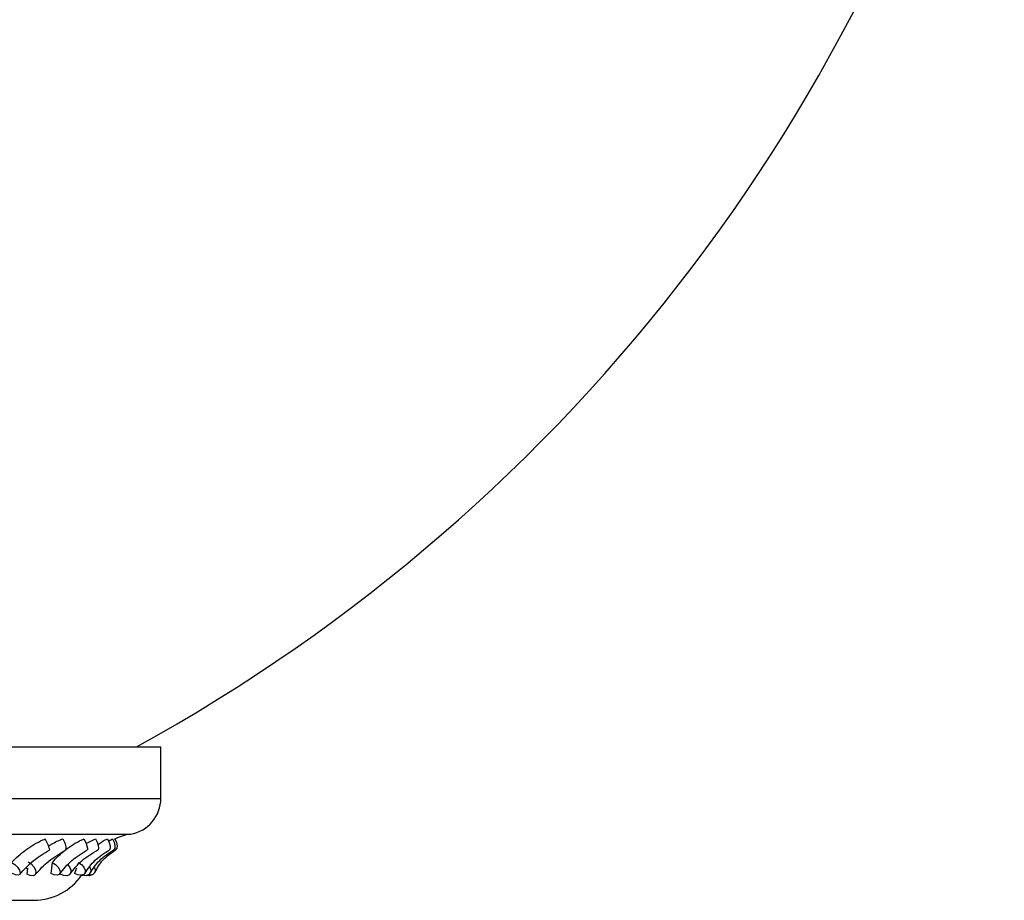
# Model space of a CAD drawing. Header units: millimetres. Extents: x 67.9 to 154, y 110.8 to 178.6.
# Tile 64 of 109: x 92.4 to 94.8, y 122.1 to 124.3. Entities that reach past the tile are written whole.
import ezdxf

# ---------------------------------------------------------------- set-up
doc = ezdxf.new("R2010")
doc.units = ezdxf.units.MM

msp = doc.modelspace()

# ---------------------------------------------------------------- linework, layer by layer
at = {"color": 7, "linetype": 'Continuous', "lineweight": 25}
for p, q in [((88.419, 122.5107), (92.6034, 122.5107)), ((92.6034, 122.5107), (92.749, 122.5107)), ((92.749, 122.3828), (92.749, 122.5107)), ((92.5632, 122.2705), (92.5864, 122.2823)), ((92.6186, 122.2766), (92.6291, 122.2823)), ((92.479, 122.2238), (92.4775, 122.2096)), ((92.4142, 122.2096), (92.4177, 122.2096)), ((92.4177, 122.2096), (92.4161, 122.1942)), ((92.4775, 122.2096), (92.4754, 122.1957)), ((92.4999, 122.1974), (92.499, 122.1942)), ((92.539, 122.2096), (92.5341, 122.1957)), ((88.7344, 122.1295), (92.4335, 122.1295))]:
    msp.add_line(p, q, dxfattribs=at)
at = {"color": 1, "linetype": 'Continuous', "lineweight": 25}
for p, q in [((88.419, 122.3828), (92.6034, 122.3828)), ((92.6034, 122.3828), (92.749, 122.3828)), ((88.4942, 122.294), (92.5332, 122.294)), ((92.5332, 122.294), (92.6737, 122.294))]:
    msp.add_line(p, q, dxfattribs=at)
at = {"color": 7, "linetype": 'Continuous', "lineweight": 25, "flags": 128}
for points in [[(92.558, 122.2818), (92.5622, 122.2732), (92.5653, 122.2651), (92.5669, 122.2588), (92.5667, 122.2552), (92.5663, 122.2547)], [(92.5864, 122.2823), (92.5905, 122.2736), (92.5932, 122.2654), (92.594, 122.2589), (92.5929, 122.2552), (92.5925, 122.2548)], [(92.6161, 122.2818), (92.6202, 122.2732), (92.6227, 122.2651), (92.6232, 122.2588), (92.6217, 122.2552), (92.6214, 122.2549)], [(92.6291, 122.2823), (92.633, 122.2736), (92.635, 122.2654), (92.6349, 122.2589), (92.6325, 122.2552), (92.6321, 122.2549)], [(92.6346, 122.2818), (92.6385, 122.2732), (92.6403, 122.2651), (92.6399, 122.2588), (92.6374, 122.2553)], [(92.3778, 122.2238), (92.3858, 122.2185), (92.3928, 122.2118), (92.3977, 122.2047), (92.3997, 122.1985), (92.3986, 122.1939), (92.3944, 122.1918), (92.3878, 122.1924), (92.38, 122.1957)], [(92.4189, 122.2253), (92.4269, 122.2198), (92.4335, 122.2127), (92.4376, 122.2051), (92.4387, 122.1983), (92.4365, 122.1931), (92.4315, 122.1906), (92.4243, 122.191), (92.4161, 122.1942)], [(92.479, 122.2238), (92.4873, 122.2185), (92.494, 122.2118), (92.4981, 122.2047), (92.4991, 122.1985), (92.4967, 122.1939), (92.4914, 122.1918), (92.4839, 122.1924), (92.4754, 122.1957)], [(92.5179, 122.2173), (92.5216, 122.2127), (92.5251, 122.2051), (92.5252, 122.1983), (92.5219, 122.1931), (92.5157, 122.1906), (92.5077, 122.191), (92.499, 122.1942)], [(92.5434, 122.2238), (92.5516, 122.2185), (92.5579, 122.2118), (92.5613, 122.2047), (92.5612, 122.1985), (92.5577, 122.1939), (92.5513, 122.1918), (92.543, 122.1924), (92.5341, 122.1957)], [(92.5725, 122.2118), (92.5747, 122.2051), (92.5738, 122.1983), (92.5695, 122.1931), (92.5624, 122.1906), (92.5537, 122.191), (92.5504, 122.1918)], [(92.5781, 122.1929), (92.5706, 122.1906), (92.563, 122.1907)], [(92.5839, 122.211), (92.586, 122.2047), (92.5848, 122.1985), (92.5802, 122.1939), (92.5729, 122.1918), (92.5672, 122.1919)]]:
    msp.add_lwpolyline(points, dxfattribs=at)
at = {"color": 7, "linetype": 'Continuous', "lineweight": 25}
for centre, radius, start, end in [((90.5803, 126.3485), 4.3787, 298.7805, 346.8668), ((92.659, 122.3828), 0.09, 279.4369, 0), ((92.6983, 122.1465), 0.1495, 99.4369, 116.017), ((92.3891, 122.2353), 0.086, 12.9439, 32.7159), ((92.4734, 122.2568), 0.0405, 356.8738, 39.0444), ((92.4335, 122.2736), 0.1441, 270, 325.3882)]:
    msp.add_arc(centre, radius, start, end, dxfattribs=at)
for points, knots in [([(92.3778, 122.2238), (92.3891, 122.2344), (92.4118, 122.2557), (92.4424, 122.2737), (92.4596, 122.2811), (92.4615, 122.2818)], [0, 0, 0, 0, 0.4711, 0.94389, 1, 1, 1, 1]), ([(92.4698, 122.2643), (92.4722, 122.2659), (92.4828, 122.2728), (92.4953, 122.2782), (92.5048, 122.2823)], [0, 0, 0, 0, 0.2293028, 1, 1, 1, 1]), ([(92.479, 122.2238), (92.4893, 122.2344), (92.51, 122.2557), (92.5393, 122.2737), (92.5562, 122.2811), (92.558, 122.2818)], [0, 0, 0, 0, 0.4711, 0.94389, 1, 1, 1, 1]), ([(92.5925, 122.2675), (92.5983, 122.2718), (92.6056, 122.2772), (92.6143, 122.2811), (92.6161, 122.2818)], [0, 0, 0, 0, 0.802284, 1, 1, 1, 1]), ([(92.3986, 122.1939), (92.4088, 122.2056), (92.4292, 122.2288), (92.4584, 122.2461), (92.4729, 122.2546)], [0, 0, 0, 0, 0.505744, 1, 1, 1, 1]), ([(92.4368, 122.1935), (92.4473, 122.205), (92.4679, 122.2279), (92.4985, 122.2457), (92.5137, 122.2545)], [0, 0, 0, 0, 0.506261, 1, 1, 1, 1]), ([(92.4979, 122.1952), (92.5069, 122.2067), (92.5247, 122.2294), (92.5525, 122.2463), (92.5662, 122.2547)], [0, 0, 0, 0, 0.505876, 1, 1, 1, 1]), ([(92.5237, 122.1951), (92.5324, 122.2063), (92.5497, 122.2286), (92.5782, 122.2461), (92.5923, 122.2547)], [0, 0, 0, 0, 0.50663, 1, 1, 1, 1]), ([(92.5605, 122.1969), (92.568, 122.208), (92.583, 122.2302), (92.6087, 122.2467), (92.6213, 122.2549)], [0, 0, 0, 0, 0.50614, 1, 1, 1, 1]), ([(92.5732, 122.1971), (92.5802, 122.208), (92.5939, 122.2295), (92.6196, 122.2466), (92.6322, 122.255)], [0, 0, 0, 0, 0.507112, 1, 1, 1, 1]), ([(92.585, 122.1988), (92.591, 122.2097), (92.6029, 122.2312), (92.6259, 122.2473), (92.6373, 122.2553)], [0, 0, 0, 0, 0.506585, 1, 1, 1, 1])]:
    msp.add_open_spline(points, degree=3, knots=knots, dxfattribs=at)

doc.saveas('drawing.dxf')
